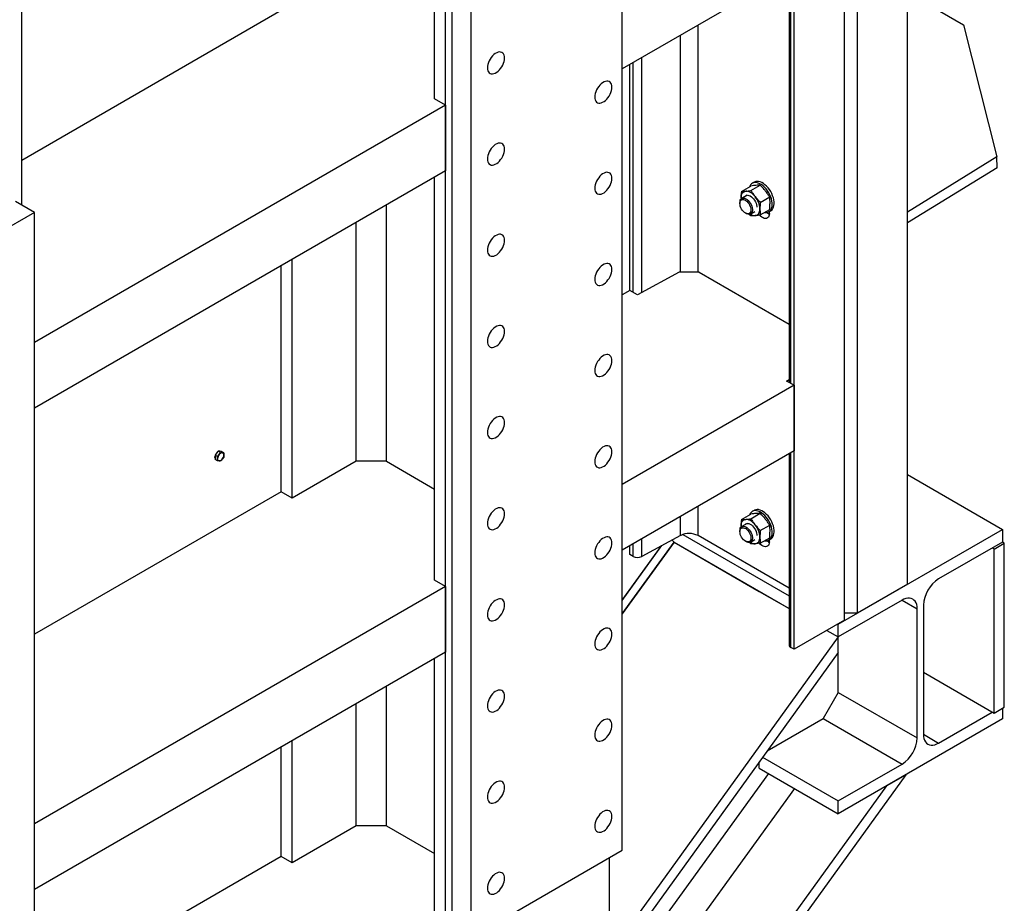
# Model space of a CAD drawing. Header units: millimetres. Extents: x 0 to 25230, y 0 to 17820.
# Tile 204 of 214: x 21722 to 22825, y 8849 to 9839. Entities that reach past the tile are written whole.
import ezdxf

# ---------------------------------------------------------------- set-up
doc = ezdxf.new("R2010")
doc.units = ezdxf.units.MM
doc.linetypes.add('SLD-Sólida', pattern=[0])
doc.layers.add('REFERÊNCIAS', color=9, linetype='SLD-Sólida')

msp = doc.modelspace()

# ---------------------------------------------------------------- linework, layer by layer
at = {"layer": 'REFERÊNCIAS', "linetype": 'SLD-Sólida', "lineweight": 25, "ltscale": 30}
for p, q in [((22716.5, 9206.7), (22716.5, 10489.8)), ((22660, 10457.1), (22660, 9174)), ((22645.8, 9166.3), (22645.8, 10449)), ((22589.3, 9133.6), (22589.3, 10416.3)), ((22198.9, 8538.4), (22198.9, 10190.9)), ((22186.5, 9749.9), (22186.5, 10183.8)), ((22396.9, 8908.8), (22396.9, 10002.9)), ((21724.4, 9631), (21724.4, 9917)), ((22206, 9917.2), (22206, 8823)), ((22227.2, 9905), (22227.2, 8810.8)), ((22589.3, 9894.6), (22396.9, 9783.6)), ((22583.7, 9891.4), (22583.7, 9432.4)), ((22585.7, 9431.2), (22585.7, 9892.6)), ((22716.5, 9869.2), (22779.2, 9833)), ((22015.1, 9848.9), (21724.4, 9681.1)), ((22481.8, 9555.8), (22481.8, 9832.6)), ((22779.2, 9833), (22816.4, 9684.9)), ((22462.3, 9555.8), (22462.3, 9821.3)), ((22418.7, 9533.2), (22418.7, 9796.2)), ((22405.4, 9535.3), (22405.4, 9788.5)), ((22409, 9533.3), (22409, 9790.5)), ((22198.9, 9742.8), (22186.5, 9749.9)), ((22198.9, 9742.8), (21738.6, 9477)), ((22198.9, 9742.8), (22198.9, 9669.3)), ((22816.4, 9684.9), (22716.5, 9623.2)), ((22816.8, 9672.9), (22816.4, 9684.9)), ((22816.8, 9672.9), (22716.5, 9611)), ((22198.9, 9669.3), (21738.6, 9403.5)), ((22186.5, 9211), (22186.5, 9662.1)), ((22530.3, 9646.4), (22540.7, 9652.4)), ((22539.7, 9652.2), (22539.5, 9651.6)), ((22540.9, 9647.3), (22551.3, 9653.3)), ((22544.7, 9656.7), (22542.5, 9655.5)), ((22529.9, 9639), (22529.9, 9637.8)), ((22529.9, 9639), (22529.9, 9637.6)), ((22536.9, 9642), (22530.7, 9638.4)), ((22551.5, 9634.1), (22562, 9640.1)), ((21738.6, 9622.9), (21717.4, 9635.1)), ((22132.8, 9344.1), (22132.8, 9631.1)), ((22528.6, 9633.8), (22528.6, 9632.8)), ((22551.5, 9620), (22562, 9626)), ((21738.6, 9622.9), (21576.8, 9529.5)), ((21738.6, 8528.7), (21738.6, 9622.9)), ((22534.8, 9622.1), (22535.7, 9621.6)), ((22540.9, 9619), (22539.3, 9620.7)), ((22540.7, 9621.1), (22545.5, 9623.9)), ((22561, 9623.4), (22563.2, 9624.6)), ((22561.7, 9621.5), (22561.7, 9623.8)), ((22098.8, 9344.1), (22098.8, 9611.5)), ((22015.1, 9310), (22015.1, 9563.1)), ((22027.4, 9302.8), (22027.4, 9570.3)), ((22460.5, 9555.8), (22413.8, 9530.5)), ((22483.1, 9555.8), (22460.5, 9555.8)), ((22483.1, 9555.8), (22583.7, 9497.7)), ((22405.4, 9535.3), (22396.9, 9530.4)), ((22413.8, 9530.5), (22405.4, 9535.3)), ((22589.3, 9429.2), (22396.9, 9318.1)), ((22580.9, 9434), (22583.7, 9435.7)), ((22589.3, 9429.2), (22580.9, 9434)), ((22589.3, 9429.2), (22589.3, 9355.7)), ((21942.7, 9353.2), (21941, 9351)), ((21943.6, 9349.5), (21941, 9351)), ((21941, 9351), (21941, 9348.7)), ((21944.5, 9355.4), (21942.7, 9353.2)), ((21943.6, 9349.5), (21945.5, 9351.6)), ((21943.8, 9354.6), (21943.8, 9354.6)), ((21947.1, 9353.9), (21944.5, 9355.4)), ((21946.3, 9355.3), (21944.5, 9355.4)), ((21945.5, 9351.6), (21947.1, 9353.9)), ((21948, 9355.1), (21946.3, 9355.3)), ((21947.1, 9353.9), (21949, 9353.7)), ((21950.7, 9353.6), (21948, 9355.1)), ((21949, 9353.7), (21950.7, 9353.6)), ((21950.7, 9353.6), (21950.8, 9351.2)), ((22589.3, 9355.7), (22396.9, 9244.6)), ((22583.7, 9352.5), (22583.7, 9138.5)), ((22585.7, 9135.7), (22585.7, 9353.6)), ((21940.8, 9349.4), (21940.8, 9349.4)), ((21941, 9348.7), (21941, 9346.3)), ((21943.6, 9344.8), (21941, 9346.3)), ((21943.7, 9347.1), (21943.6, 9349.5)), ((21945.5, 9344.6), (21943.6, 9344.8)), ((21947.1, 9344.5), (21945.5, 9344.6)), ((21949, 9346.6), (21947.1, 9344.5)), ((21950.7, 9348.9), (21949, 9346.6)), ((22098.8, 9344.1), (22027.4, 9302.8)), ((22132.8, 9344.1), (22098.8, 9344.1)), ((22132.8, 9344.1), (22186.5, 9313)), ((22716.5, 9329.2), (22822.6, 9267.9)), ((22015.1, 9310), (21738.6, 9150.4)), ((22027.4, 9302.8), (22015.1, 9310)), ((22481.8, 9261), (22481.8, 9293.7)), ((22530.3, 9278.9), (22540.7, 9284.9)), ((22539.7, 9284.8), (22539.5, 9284.2)), ((22540.9, 9279.9), (22551.3, 9285.9)), ((22544.7, 9289.2), (22542.5, 9288)), ((22462.3, 9261.2), (22462.3, 9282.4)), ((22536.9, 9274.6), (22530.7, 9271)), ((22464.8, 9262.2), (22583.7, 9193.6)), ((22528.6, 9266.4), (22528.6, 9265.4)), ((22529.9, 9271.6), (22529.9, 9270.4)), ((22529.9, 9271.6), (22529.9, 9270.1)), ((22551.5, 9266.7), (22562, 9272.7)), ((22638.8, 9161.8), (22822.6, 9267.9)), ((22822.6, 9267.9), (22822.6, 9253.6)), ((22454.9, 9253.6), (22396.9, 9173.2)), ((22396.9, 9173.2), (22454.9, 9253.6)), ((22409, 9237.7), (22409, 9251.6)), ((22462.3, 9261.2), (22418.7, 9237.6)), ((22418.7, 9237.6), (22418.7, 9257.2)), ((22452.7, 9256), (22454.9, 9253.6)), ((22454.9, 9253.6), (22583.7, 9179.3)), ((22454.9, 9253.6), (22543.3, 9202.6)), ((22583.7, 9202.2), (22481.8, 9261)), ((22534.8, 9254.7), (22535.7, 9254.2)), ((22540.9, 9251.6), (22539.3, 9253.3)), ((22540.7, 9253.7), (22545.5, 9256.4)), ((22551.5, 9252.5), (22562, 9258.5)), ((22561, 9256), (22563.2, 9257.2)), ((22561.7, 9254), (22561.7, 9256.3)), ((22822.6, 9253.6), (22751.2, 9212.4)), ((22813.4, 9245.9), (22824.7, 9252.4)), ((22824.7, 9252.4), (22822.6, 9253.6)), ((22824.7, 9068.7), (22824.7, 9252.4)), ((22396.9, 9188.2), (22441.4, 9249.8)), ((22396.9, 9188.7), (22440.8, 9249.5)), ((22405.4, 9239.7), (22405.4, 9249.6)), ((22813.4, 9245.9), (22811.3, 9247.1)), ((22813.4, 9062.2), (22813.4, 9245.9)), ((22409, 9237.7), (22405.4, 9239.7)), ((22198.9, 9203.8), (22186.5, 9211)), ((22198.9, 9203.8), (21738.6, 8938.1)), ((22198.9, 9203.8), (22198.9, 9130.3)), ((22543.3, 9202.6), (22550.4, 9198.5)), ((22550.4, 9198.5), (22583.7, 9179.3)), ((22716.5, 9206.7), (22660, 9174)), ((22710.2, 9188.7), (22638.8, 9147.5)), ((22710.2, 9188.7), (22727.2, 9178.9)), ((22660, 9174), (22645.8, 9174)), ((22727.2, 9034.4), (22727.2, 9178.9)), ((22734.2, 9183), (22734.2, 9038.5)), ((22645.8, 9166.3), (22589.3, 9133.6)), ((22626, 9154.8), (22638.8, 9147.5)), ((22626, 9154.8), (22638.8, 9147.5)), ((22638.4, 9162), (22638.8, 9161.8)), ((22638.8, 9147.5), (22638.8, 9161.8)), ((22638.8, 9147.5), (21951.7, 8195.3)), ((22638.8, 9130.1), (22638.8, 9147.5)), ((22198.9, 9130.3), (21738.6, 8864.6)), ((22638.8, 9130.1), (21947.9, 8172.6)), ((22589.3, 9133.6), (22585.7, 9135.7)), ((22638.8, 9085.4), (22638.8, 9130.1)), ((22186.5, 8802.7), (22186.5, 9123.2)), ((22734.2, 9107.9), (22813.4, 9062.2)), ((22132.8, 8935.8), (22132.8, 9092.2)), ((22638.8, 9085.4), (22621.8, 9056)), ((22638.8, 9085.4), (22727.2, 9034.4)), ((22098.8, 8935.8), (22098.8, 9072.6)), ((22751.2, 9028.7), (22811.3, 9063.4)), ((22813.4, 9062.2), (22824.7, 9068.7)), ((22822.6, 9067.5), (22822.6, 9055.6)), ((22559.3, 9020), (22621.8, 9056)), ((22621.8, 9056), (22710.2, 9005)), ((22822.6, 9055.6), (22638.8, 8949.5)), ((22027.4, 8894.6), (22027.4, 9031.4)), ((22734.2, 9038.5), (22751.2, 9028.7)), ((22015.1, 8901.7), (22015.1, 9024.2)), ((22554.1, 9012.7), (22638.8, 8963.8)), ((22550.4, 9000.5), (22550.4, 9007.6)), ((22550.4, 9000.5), (22638.8, 8949.5)), ((22638.8, 8963.8), (22710.2, 9005)), ((22714.4, 8993.2), (21860.6, 7809.8)), ((22560.5, 8994.7), (22440.5, 8828.5)), ((22692.8, 8980.7), (22714.4, 8993.2)), ((22692.8, 8980.7), (21831, 7786.4)), ((22589.6, 8977.9), (22463.8, 8803.5)), ((22638.8, 8949.5), (22638.8, 8963.8)), ((22098.8, 8935.8), (22027.4, 8894.6)), ((22132.8, 8935.8), (22098.8, 8935.8)), ((22132.8, 8935.8), (22186.5, 8904.8)), ((22015.1, 8901.7), (21738.6, 8742.1)), ((22027.4, 8894.6), (22015.1, 8901.7)), ((22227.2, 8810.8), (22396.9, 8908.8)), ((22382.7, 8793.1), (22382.7, 8900.6))]:
    msp.add_line(p, q, dxfattribs=at)
at = {"layer": 'REFERÊNCIAS', "linetype": 'SLD-Sólida', "lineweight": 25, "ltscale": 30, "flags": 128}
for points in [[(22245.9, 9784.7), (22246.1, 9782.9), (22246.4, 9781.4), (22247.1, 9780.1), (22247.9, 9779.1), (22249, 9778.4), (22250.2, 9778), (22251.6, 9777.9), (22253.1, 9778.2), (22254.7, 9778.8), (22256.3, 9779.7), (22257.8, 9780.9), (22259.3, 9782.3), (22260.7, 9784), (22261.9, 9785.8), (22263, 9787.8), (22263.9, 9789.8), (22264.5, 9791.8), (22264.9, 9793.8), (22265, 9795.7), (22264.9, 9797.4), (22264.5, 9799), (22263.9, 9800.3), (22263, 9801.3), (22261.9, 9802), (22260.7, 9802.4), (22259.3, 9802.5), (22257.8, 9802.2), (22256.3, 9801.6), (22254.7, 9800.7), (22253.1, 9799.5), (22251.6, 9798.1), (22250.2, 9796.4), (22249, 9794.6), (22247.9, 9792.6), (22247.1, 9790.6), (22246.4, 9788.6), (22246.1, 9786.6), (22245.9, 9784.7)], [(22366.1, 9752), (22366.3, 9750.3), (22366.6, 9748.7), (22367.3, 9747.4), (22368.1, 9746.4), (22369.2, 9745.7), (22370.5, 9745.3), (22371.8, 9745.2), (22373.3, 9745.5), (22374.9, 9746.1), (22376.5, 9747), (22378, 9748.2), (22379.5, 9749.6), (22380.9, 9751.3), (22382.1, 9753.1), (22383.2, 9755.1), (22384.1, 9757.1), (22384.7, 9759.2), (22385.1, 9761.1), (22385.2, 9763), (22385.1, 9764.8), (22384.7, 9766.3), (22384.1, 9767.6), (22383.2, 9768.6), (22382.1, 9769.4), (22380.9, 9769.8), (22379.5, 9769.8), (22378, 9769.6), (22376.5, 9769), (22374.9, 9768.1), (22373.3, 9766.9), (22371.8, 9765.4), (22370.5, 9763.7), (22369.2, 9761.9), (22368.1, 9759.9), (22367.3, 9757.9), (22366.6, 9755.9), (22366.3, 9753.9), (22366.1, 9752)], [(22245.9, 9682.6), (22246.1, 9680.9), (22246.4, 9679.3), (22247.1, 9678), (22247.9, 9677), (22249, 9676.3), (22250.2, 9675.9), (22251.6, 9675.8), (22253.1, 9676.1), (22254.7, 9676.7), (22256.3, 9677.6), (22257.8, 9678.8), (22259.3, 9680.2), (22260.7, 9681.9), (22261.9, 9683.7), (22263, 9685.7), (22263.9, 9687.7), (22264.5, 9689.8), (22264.9, 9691.7), (22265, 9693.6), (22264.9, 9695.4), (22264.5, 9696.9), (22263.9, 9698.2), (22263, 9699.2), (22261.9, 9700), (22260.7, 9700.4), (22259.3, 9700.4), (22257.8, 9700.2), (22256.3, 9699.6), (22254.7, 9698.7), (22253.1, 9697.5), (22251.6, 9696), (22250.2, 9694.3), (22249, 9692.5), (22247.9, 9690.5), (22247.1, 9688.5), (22246.4, 9686.5), (22246.1, 9684.5), (22245.9, 9682.6)], [(22366.1, 9649.9), (22366.3, 9648.2), (22366.6, 9646.7), (22367.3, 9645.4), (22368.1, 9644.3), (22369.2, 9643.6), (22370.5, 9643.2), (22371.8, 9643.1), (22373.3, 9643.4), (22374.9, 9644), (22376.5, 9644.9), (22378, 9646.1), (22379.5, 9647.6), (22380.9, 9649.2), (22382.1, 9651.1), (22383.2, 9653), (22384.1, 9655.1), (22384.7, 9657.1), (22385.1, 9659.1), (22385.2, 9661), (22385.1, 9662.7), (22384.7, 9664.2), (22384.1, 9665.5), (22383.2, 9666.6), (22382.1, 9667.3), (22380.9, 9667.7), (22379.5, 9667.8), (22378, 9667.5), (22376.5, 9666.9), (22374.9, 9666), (22373.3, 9664.8), (22371.8, 9663.3), (22370.5, 9661.7), (22369.2, 9659.8), (22368.1, 9657.9), (22367.3, 9655.9), (22366.6, 9653.8), (22366.3, 9651.8), (22366.1, 9649.9)], [(22556.2, 9622.7), (22557, 9622.6), (22558.6, 9622.6), (22560.1, 9623), (22561.4, 9623.7), (22562.6, 9624.7), (22563.5, 9625.9), (22564.2, 9627.5), (22564.6, 9629.3), (22564.9, 9631.2), (22564.8, 9633.4), (22564.5, 9635.6), (22564, 9637.9), (22563.2, 9640.3), (22562.2, 9642.6), (22561, 9644.9), (22559.6, 9647.1), (22558, 9649.1), (22556.4, 9650.9), (22554.6, 9652.5), (22552.8, 9653.9), (22551, 9655), (22549.2, 9655.7), (22547.4, 9656.2), (22545.8, 9656.3), (22544.2, 9656.1), (22542.8, 9655.6), (22541.6, 9654.8), (22540.5, 9653.6), (22539.7, 9652.2), (22539.7, 9652.2)], [(22563.2, 9624.6), (22563.6, 9624.9), (22564.7, 9625.9), (22565.6, 9627.2), (22566.3, 9628.7), (22566.8, 9630.5), (22567, 9632.5), (22566.9, 9634.6), (22566.6, 9636.8), (22566.1, 9639.2), (22565.3, 9641.5), (22564.3, 9643.9), (22563.1, 9646.1), (22561.7, 9648.3), (22560.2, 9650.3), (22558.5, 9652.2), (22556.7, 9653.8), (22554.9, 9655.1), (22553.1, 9656.2), (22551.3, 9657), (22549.5, 9657.4), (22547.9, 9657.5), (22546.3, 9657.3), (22544.9, 9656.8), (22544.7, 9656.7)], [(22528.6, 9633.8), (22528.8, 9635.3), (22529.1, 9636.6), (22529.8, 9637.6), (22530.6, 9638.4), (22531.6, 9638.8), (22532.8, 9638.9), (22534, 9638.7), (22535.4, 9638.1), (22536.7, 9637.3), (22538, 9636.1), (22539.2, 9634.8), (22540.3, 9633.3), (22541.3, 9631.6), (22542, 9629.9), (22542.5, 9628.1), (22542.7, 9626.5), (22542.7, 9624.9), (22542.5, 9623.5), (22542, 9622.4), (22541.3, 9621.5), (22540.3, 9620.9), (22539.2, 9620.6), (22538, 9620.7), (22536.7, 9621.1), (22535.7, 9621.6)], [(22528.6, 9632.8), (22528.8, 9634.2), (22529.1, 9635.4), (22529.7, 9636.3), (22530.6, 9636.9), (22531.5, 9637.2), (22532.7, 9637.2), (22533.9, 9636.9), (22535.1, 9636.2), (22536.4, 9635.3), (22537.5, 9634.1), (22538.6, 9632.7), (22539.5, 9631.2), (22540.2, 9629.6), (22540.7, 9628), (22541, 9626.4), (22541, 9625), (22540.7, 9623.7), (22540.2, 9622.7), (22539.5, 9621.9), (22538.6, 9621.4), (22537.5, 9621.3), (22536.4, 9621.4), (22535.1, 9621.9), (22533.9, 9622.7), (22532.7, 9623.8), (22531.5, 9625.1), (22530.6, 9626.5), (22529.7, 9628.1), (22529.1, 9629.7), (22528.8, 9631.3), (22528.6, 9632.8)], [(22529.9, 9639), (22530, 9640.6), (22530.2, 9642), (22530.7, 9643.2), (22531.3, 9644.3), (22532.1, 9645.2), (22533, 9645.9), (22534, 9646.3), (22535.2, 9646.6)], [(22534.4, 9640.5), (22534.5, 9640.8), (22535.4, 9641.5), (22536.4, 9641.9), (22537.5, 9642), (22538.8, 9641.8), (22540.1, 9641.3), (22541.5, 9640.4), (22542.8, 9639.3), (22544, 9637.9), (22545.1, 9636.4), (22546, 9634.7), (22546.8, 9633), (22547.3, 9631.3), (22547.5, 9629.6), (22547.5, 9628.6)], [(22545.8, 9640.5), (22544.5, 9641.9), (22543.2, 9643.2), (22541.9, 9644.2), (22540.5, 9645.2), (22539.1, 9645.8), (22537.7, 9646.3), (22536.4, 9646.6), (22535.2, 9646.6)], [(22545.8, 9619.2), (22546.9, 9619.5), (22548, 9619.9), (22548.9, 9620.6), (22549.7, 9621.5), (22550.3, 9622.6), (22550.7, 9623.8), (22551, 9625.2), (22551.1, 9626.8)], [(22561.7, 9621.5), (22561.6, 9619.9), (22561.2, 9618.5), (22560.5, 9617.4), (22559.7, 9616.6), (22558.6, 9616.1), (22557.4, 9615.9), (22556, 9616.1), (22554.6, 9616.6), (22553.2, 9617.4), (22551.8, 9618.6), (22550.6, 9619.7)], [(22245.9, 9580.5), (22246.1, 9578.8), (22246.4, 9577.3), (22247.1, 9576), (22247.9, 9574.9), (22249, 9574.2), (22250.2, 9573.8), (22251.6, 9573.7), (22253.1, 9574), (22254.7, 9574.6), (22256.3, 9575.5), (22257.8, 9576.7), (22259.3, 9578.2), (22260.7, 9579.8), (22261.9, 9581.7), (22263, 9583.6), (22263.9, 9585.7), (22264.5, 9587.7), (22264.9, 9589.7), (22265, 9591.6), (22264.9, 9593.3), (22264.5, 9594.8), (22263.9, 9596.2), (22263, 9597.2), (22261.9, 9597.9), (22260.7, 9598.3), (22259.3, 9598.4), (22257.8, 9598.1), (22256.3, 9597.5), (22254.7, 9596.6), (22253.1, 9595.4), (22251.6, 9593.9), (22250.2, 9592.3), (22249, 9590.4), (22247.9, 9588.5), (22247.1, 9586.5), (22246.4, 9584.4), (22246.1, 9582.4), (22245.9, 9580.5)], [(22366.1, 9547.9), (22366.3, 9546.1), (22366.6, 9544.6), (22367.3, 9543.3), (22368.1, 9542.3), (22369.2, 9541.5), (22370.5, 9541.1), (22371.8, 9541.1), (22373.3, 9541.3), (22374.9, 9541.9), (22376.5, 9542.9), (22378, 9544.1), (22379.5, 9545.5), (22380.9, 9547.2), (22382.1, 9549), (22383.2, 9551), (22384.1, 9553), (22384.7, 9555), (22385.1, 9557), (22385.2, 9558.9), (22385.1, 9560.6), (22384.7, 9562.2), (22384.1, 9563.5), (22383.2, 9564.5), (22382.1, 9565.2), (22380.9, 9565.6), (22379.5, 9565.7), (22378, 9565.4), (22376.5, 9564.8), (22374.9, 9563.9), (22373.3, 9562.7), (22371.8, 9561.3), (22370.5, 9559.6), (22369.2, 9557.8), (22368.1, 9555.8), (22367.3, 9553.8), (22366.6, 9551.8), (22366.3, 9549.8), (22366.1, 9547.9)], [(22245.9, 9478.5), (22246.1, 9476.7), (22246.4, 9475.2), (22247.1, 9473.9), (22247.9, 9472.9), (22249, 9472.1), (22250.2, 9471.7), (22251.6, 9471.7), (22253.1, 9472), (22254.7, 9472.5), (22256.3, 9473.5), (22257.8, 9474.7), (22259.3, 9476.1), (22260.7, 9477.8), (22261.9, 9479.6), (22263, 9481.6), (22263.9, 9483.6), (22264.5, 9485.6), (22264.9, 9487.6), (22265, 9489.5), (22264.9, 9491.2), (22264.5, 9492.8), (22263.9, 9494.1), (22263, 9495.1), (22261.9, 9495.8), (22260.7, 9496.2), (22259.3, 9496.3), (22257.8, 9496), (22256.3, 9495.4), (22254.7, 9494.5), (22253.1, 9493.3), (22251.6, 9491.9), (22250.2, 9490.2), (22249, 9488.4), (22247.9, 9486.4), (22247.1, 9484.4), (22246.4, 9482.4), (22246.1, 9480.4), (22245.9, 9478.5)], [(22366.1, 9445.8), (22366.3, 9444.1), (22366.6, 9442.5), (22367.3, 9441.2), (22368.1, 9440.2), (22369.2, 9439.5), (22370.5, 9439.1), (22371.8, 9439), (22373.3, 9439.3), (22374.9, 9439.9), (22376.5, 9440.8), (22378, 9442), (22379.5, 9443.4), (22380.9, 9445.1), (22382.1, 9446.9), (22383.2, 9448.9), (22384.1, 9450.9), (22384.7, 9452.9), (22385.1, 9454.9), (22385.2, 9456.8), (22385.1, 9458.6), (22384.7, 9460.1), (22384.1, 9461.4), (22383.2, 9462.4), (22382.1, 9463.2), (22380.9, 9463.6), (22379.5, 9463.6), (22378, 9463.4), (22376.5, 9462.8), (22374.9, 9461.8), (22373.3, 9460.6), (22371.8, 9459.2), (22370.5, 9457.5), (22369.2, 9455.7), (22368.1, 9453.7), (22367.3, 9451.7), (22366.6, 9449.7), (22366.3, 9447.7), (22366.1, 9445.8)], [(22245.9, 9376.4), (22246.1, 9374.7), (22246.4, 9373.1), (22247.1, 9371.8), (22247.9, 9370.8), (22249, 9370.1), (22250.2, 9369.7), (22251.6, 9369.6), (22253.1, 9369.9), (22254.7, 9370.5), (22256.3, 9371.4), (22257.8, 9372.6), (22259.3, 9374), (22260.7, 9375.7), (22261.9, 9377.5), (22263, 9379.5), (22263.9, 9381.5), (22264.5, 9383.6), (22264.9, 9385.5), (22265, 9387.4), (22264.9, 9389.2), (22264.5, 9390.7), (22263.9, 9392), (22263, 9393), (22261.9, 9393.8), (22260.7, 9394.2), (22259.3, 9394.2), (22257.8, 9394), (22256.3, 9393.4), (22254.7, 9392.5), (22253.1, 9391.3), (22251.6, 9389.8), (22250.2, 9388.1), (22249, 9386.3), (22247.9, 9384.3), (22247.1, 9382.3), (22246.4, 9380.3), (22246.1, 9378.3), (22245.9, 9376.4)], [(22366.1, 9343.7), (22366.3, 9342), (22366.6, 9340.5), (22367.3, 9339.2), (22368.1, 9338.1), (22369.2, 9337.4), (22370.5, 9337), (22371.8, 9336.9), (22373.3, 9337.2), (22374.9, 9337.8), (22376.5, 9338.7), (22378, 9339.9), (22379.5, 9341.4), (22380.9, 9343), (22382.1, 9344.9), (22383.2, 9346.8), (22384.1, 9348.8), (22384.7, 9350.9), (22385.1, 9352.9), (22385.2, 9354.8), (22385.1, 9356.5), (22384.7, 9358), (22384.1, 9359.3), (22383.2, 9360.4), (22382.1, 9361.1), (22380.9, 9361.5), (22379.5, 9361.6), (22378, 9361.3), (22376.5, 9360.7), (22374.9, 9359.8), (22373.3, 9358.6), (22371.8, 9357.1), (22370.5, 9355.5), (22369.2, 9353.6), (22368.1, 9351.7), (22367.3, 9349.6), (22366.6, 9347.6), (22366.3, 9345.6), (22366.1, 9343.7)], [(21941, 9350.3), (21940.9, 9349.9), (21940.7, 9348.7)], [(21945.6, 9355.3), (21946.4, 9355.3), (21946.6, 9355.2)], [(21940.7, 9348.7), (21940.9, 9347.7), (21941, 9347.4)], [(21940.8, 9348.8), (21940.9, 9349.9), (21941, 9350)], [(21941, 9347.7), (21940.9, 9347.7), (21940.8, 9348.8)], [(22245.9, 9274.3), (22246.1, 9272.6), (22246.4, 9271.1), (22247.1, 9269.8), (22247.9, 9268.7), (22249, 9268), (22250.2, 9267.6), (22251.6, 9267.5), (22253.1, 9267.8), (22254.7, 9268.4), (22256.3, 9269.3), (22257.8, 9270.5), (22259.3, 9272), (22260.7, 9273.6), (22261.9, 9275.5), (22263, 9277.4), (22263.9, 9279.5), (22264.5, 9281.5), (22264.9, 9283.5), (22265, 9285.4), (22264.9, 9287.1), (22264.5, 9288.6), (22263.9, 9289.9), (22263, 9291), (22261.9, 9291.7), (22260.7, 9292.1), (22259.3, 9292.2), (22257.8, 9291.9), (22256.3, 9291.3), (22254.7, 9290.4), (22253.1, 9289.2), (22251.6, 9287.7), (22250.2, 9286.1), (22249, 9284.2), (22247.9, 9282.3), (22247.1, 9280.3), (22246.4, 9278.2), (22246.1, 9276.2), (22245.9, 9274.3)], [(22556.2, 9255.2), (22557, 9255.1), (22558.6, 9255.2), (22560.1, 9255.5), (22561.4, 9256.2), (22562.6, 9257.2), (22563.5, 9258.5), (22564.2, 9260), (22564.6, 9261.8), (22564.9, 9263.8), (22564.8, 9265.9), (22564.5, 9268.2), (22564, 9270.5), (22563.2, 9272.9), (22562.2, 9275.2), (22561, 9277.5), (22559.6, 9279.6), (22558, 9281.7), (22556.4, 9283.5), (22554.6, 9285.1), (22552.8, 9286.5), (22551, 9287.5), (22549.2, 9288.3), (22547.4, 9288.8), (22545.8, 9288.9), (22544.2, 9288.7), (22542.8, 9288.2), (22541.6, 9287.3), (22540.5, 9286.2), (22539.7, 9284.8), (22539.7, 9284.8)], [(22563.2, 9257.2), (22563.6, 9257.4), (22564.7, 9258.4), (22565.6, 9259.7), (22566.3, 9261.3), (22566.8, 9263), (22567, 9265), (22566.9, 9267.1), (22566.6, 9269.4), (22566.1, 9271.7), (22565.3, 9274.1), (22564.3, 9276.4), (22563.1, 9278.7), (22561.7, 9280.9), (22560.2, 9282.9), (22558.5, 9284.7), (22556.7, 9286.3), (22554.9, 9287.7), (22553.1, 9288.8), (22551.3, 9289.5), (22549.5, 9290), (22547.9, 9290.1), (22546.3, 9289.9), (22544.9, 9289.4), (22544.7, 9289.2)], [(22529.9, 9271.6), (22530, 9273.1), (22530.2, 9274.5), (22530.7, 9275.8), (22531.3, 9276.9), (22532.1, 9277.8), (22533, 9278.5), (22534, 9278.9), (22535.2, 9279.1)], [(22534.4, 9273.1), (22534.5, 9273.3), (22535.4, 9274.1), (22536.4, 9274.5), (22537.5, 9274.6), (22538.8, 9274.4), (22540.1, 9273.8), (22541.5, 9273), (22542.8, 9271.8), (22544, 9270.5), (22545.1, 9269), (22546, 9267.3), (22546.8, 9265.6), (22547.3, 9263.8), (22547.5, 9262.2), (22547.5, 9261.2)], [(22545.8, 9273), (22544.5, 9274.4), (22543.2, 9275.7), (22541.9, 9276.8), (22540.5, 9277.7), (22539.1, 9278.4), (22537.7, 9278.9), (22536.4, 9279.1), (22535.2, 9279.1)], [(22528.6, 9266.4), (22528.8, 9267.9), (22529.1, 9269.1), (22529.8, 9270.2), (22530.6, 9270.9), (22531.6, 9271.3), (22532.8, 9271.4), (22534, 9271.2), (22535.4, 9270.7), (22536.7, 9269.8), (22538, 9268.7), (22539.2, 9267.3), (22540.3, 9265.8), (22541.3, 9264.2), (22542, 9262.4), (22542.5, 9260.7), (22542.7, 9259), (22542.7, 9257.5), (22542.5, 9256.1), (22542, 9254.9), (22541.3, 9254.1), (22540.3, 9253.5), (22539.2, 9253.2), (22538, 9253.3), (22536.7, 9253.7), (22535.7, 9254.2)], [(22528.6, 9265.4), (22528.8, 9266.7), (22529.1, 9267.9), (22529.7, 9268.8), (22530.6, 9269.4), (22531.5, 9269.8), (22532.7, 9269.7), (22533.9, 9269.4), (22535.1, 9268.8), (22536.4, 9267.8), (22537.5, 9266.6), (22538.6, 9265.3), (22539.5, 9263.8), (22540.2, 9262.2), (22540.7, 9260.5), (22541, 9259), (22541, 9257.5), (22540.7, 9256.3), (22540.2, 9255.2), (22539.5, 9254.4), (22538.6, 9254), (22537.5, 9253.8), (22536.4, 9254), (22535.1, 9254.5), (22533.9, 9255.3), (22532.7, 9256.3), (22531.5, 9257.6), (22530.6, 9259.1), (22529.7, 9260.7), (22529.1, 9262.3), (22528.8, 9263.9), (22528.6, 9265.4)], [(22366.1, 9241.7), (22366.3, 9239.9), (22366.6, 9238.4), (22367.3, 9237.1), (22368.1, 9236.1), (22369.2, 9235.3), (22370.5, 9234.9), (22371.8, 9234.9), (22373.3, 9235.1), (22374.9, 9235.7), (22376.5, 9236.7), (22378, 9237.8), (22379.5, 9239.3), (22380.9, 9241), (22382.1, 9242.8), (22383.2, 9244.8), (22384.1, 9246.8), (22384.7, 9248.8), (22385.1, 9250.8), (22385.2, 9252.7), (22385.1, 9254.4), (22384.7, 9256), (22384.1, 9257.3), (22383.2, 9258.3), (22382.1, 9259), (22380.9, 9259.4), (22379.5, 9259.5), (22378, 9259.2), (22376.5, 9258.6), (22374.9, 9257.7), (22373.3, 9256.5), (22371.8, 9255.1), (22370.5, 9253.4), (22369.2, 9251.6), (22368.1, 9249.6), (22367.3, 9247.6), (22366.6, 9245.5), (22366.3, 9243.6), (22366.1, 9241.7)], [(22545.8, 9251.8), (22546.9, 9252), (22548, 9252.5), (22548.9, 9253.1), (22549.7, 9254), (22550.3, 9255.1), (22550.7, 9256.4), (22551, 9257.8), (22551.1, 9259.3)], [(22561.7, 9254), (22561.6, 9252.5), (22561.2, 9251.1), (22560.5, 9250), (22559.7, 9249.2), (22558.6, 9248.6), (22557.4, 9248.5), (22556, 9248.7), (22554.6, 9249.2), (22553.2, 9250), (22551.8, 9251.1), (22550.6, 9252.3)], [(22245.9, 9172.3), (22246.1, 9170.5), (22246.4, 9169), (22247.1, 9167.7), (22247.9, 9166.7), (22249, 9165.9), (22250.2, 9165.5), (22251.6, 9165.5), (22253.1, 9165.7), (22254.7, 9166.3), (22256.3, 9167.3), (22257.8, 9168.5), (22259.3, 9169.9), (22260.7, 9171.6), (22261.9, 9173.4), (22263, 9175.4), (22263.9, 9177.4), (22264.5, 9179.4), (22264.9, 9181.4), (22265, 9183.3), (22264.9, 9185), (22264.5, 9186.6), (22263.9, 9187.9), (22263, 9188.9), (22261.9, 9189.6), (22260.7, 9190), (22259.3, 9190.1), (22257.8, 9189.8), (22256.3, 9189.2), (22254.7, 9188.3), (22253.1, 9187.1), (22251.6, 9185.7), (22250.2, 9184), (22249, 9182.2), (22247.9, 9180.2), (22247.1, 9178.2), (22246.4, 9176.2), (22246.1, 9174.2), (22245.9, 9172.3)], [(22727.2, 9178.9), (22727, 9181.4), (22726.6, 9183.7), (22725.9, 9185.7), (22724.9, 9187.4), (22723.6, 9188.8), (22722.2, 9189.9), (22720.5, 9190.6), (22718.7, 9191), (22716.7, 9191), (22714.6, 9190.6), (22712.4, 9189.8), (22710.2, 9188.7)], [(22366.1, 9139.6), (22366.3, 9137.9), (22366.6, 9136.3), (22367.3, 9135), (22368.1, 9134), (22369.2, 9133.3), (22370.5, 9132.9), (22371.8, 9132.8), (22373.3, 9133.1), (22374.9, 9133.7), (22376.5, 9134.6), (22378, 9135.8), (22379.5, 9137.2), (22380.9, 9138.9), (22382.1, 9140.7), (22383.2, 9142.7), (22384.1, 9144.7), (22384.7, 9146.7), (22385.1, 9148.7), (22385.2, 9150.6), (22385.1, 9152.4), (22384.7, 9153.9), (22384.1, 9155.2), (22383.2, 9156.2), (22382.1, 9157), (22380.9, 9157.4), (22379.5, 9157.4), (22378, 9157.2), (22376.5, 9156.6), (22374.9, 9155.6), (22373.3, 9154.4), (22371.8, 9153), (22370.5, 9151.3), (22369.2, 9149.5), (22368.1, 9147.5), (22367.3, 9145.5), (22366.6, 9143.5), (22366.3, 9141.5), (22366.1, 9139.6)], [(22245.9, 9070.2), (22246.1, 9068.5), (22246.4, 9066.9), (22247.1, 9065.6), (22247.9, 9064.6), (22249, 9063.9), (22250.2, 9063.5), (22251.6, 9063.4), (22253.1, 9063.7), (22254.7, 9064.3), (22256.3, 9065.2), (22257.8, 9066.4), (22259.3, 9067.8), (22260.7, 9069.5), (22261.9, 9071.3), (22263, 9073.3), (22263.9, 9075.3), (22264.5, 9077.4), (22264.9, 9079.3), (22265, 9081.2), (22264.9, 9083), (22264.5, 9084.5), (22263.9, 9085.8), (22263, 9086.8), (22261.9, 9087.6), (22260.7, 9088), (22259.3, 9088), (22257.8, 9087.8), (22256.3, 9087.2), (22254.7, 9086.2), (22253.1, 9085.1), (22251.6, 9083.6), (22250.2, 9081.9), (22249, 9080.1), (22247.9, 9078.1), (22247.1, 9076.1), (22246.4, 9074.1), (22246.1, 9072.1), (22245.9, 9070.2)], [(22366.1, 9037.5), (22366.3, 9035.8), (22366.6, 9034.3), (22367.3, 9033), (22368.1, 9031.9), (22369.2, 9031.2), (22370.5, 9030.8), (22371.8, 9030.7), (22373.3, 9031), (22374.9, 9031.6), (22376.5, 9032.5), (22378, 9033.7), (22379.5, 9035.2), (22380.9, 9036.8), (22382.1, 9038.7), (22383.2, 9040.6), (22384.1, 9042.6), (22384.7, 9044.7), (22385.1, 9046.7), (22385.2, 9048.6), (22385.1, 9050.3), (22384.7, 9051.8), (22384.1, 9053.1), (22383.2, 9054.2), (22382.1, 9054.9), (22380.9, 9055.3), (22379.5, 9055.4), (22378, 9055.1), (22376.5, 9054.5), (22374.9, 9053.6), (22373.3, 9052.4), (22371.8, 9050.9), (22370.5, 9049.3), (22369.2, 9047.4), (22368.1, 9045.5), (22367.3, 9043.4), (22366.6, 9041.4), (22366.3, 9039.4), (22366.1, 9037.5)], [(22734.2, 9038.5), (22734.4, 9036), (22734.8, 9033.7), (22735.5, 9031.7), (22736.5, 9030), (22737.7, 9028.6), (22739.2, 9027.5), (22740.9, 9026.8), (22742.7, 9026.4), (22744.7, 9026.4), (22746.8, 9026.8), (22749, 9027.6), (22751.2, 9028.7)], [(22245.9, 8968.1), (22246.1, 8966.4), (22246.4, 8964.9), (22247.1, 8963.6), (22247.9, 8962.5), (22249, 8961.8), (22250.2, 8961.4), (22251.6, 8961.3), (22253.1, 8961.6), (22254.7, 8962.2), (22256.3, 8963.1), (22257.8, 8964.3), (22259.3, 8965.8), (22260.7, 8967.4), (22261.9, 8969.3), (22263, 8971.2), (22263.9, 8973.3), (22264.5, 8975.3), (22264.9, 8977.3), (22265, 8979.2), (22264.9, 8980.9), (22264.5, 8982.4), (22263.9, 8983.7), (22263, 8984.8), (22261.9, 8985.5), (22260.7, 8985.9), (22259.3, 8986), (22257.8, 8985.7), (22256.3, 8985.1), (22254.7, 8984.2), (22253.1, 8983), (22251.6, 8981.5), (22250.2, 8979.9), (22249, 8978), (22247.9, 8976.1), (22247.1, 8974.1), (22246.4, 8972), (22246.1, 8970), (22245.9, 8968.1)], [(22366.1, 8935.5), (22366.3, 8933.7), (22366.6, 8932.2), (22367.3, 8930.9), (22368.1, 8929.9), (22369.2, 8929.1), (22370.5, 8928.7), (22371.8, 8928.7), (22373.3, 8928.9), (22374.9, 8929.5), (22376.5, 8930.4), (22378, 8931.6), (22379.5, 8933.1), (22380.9, 8934.8), (22382.1, 8936.6), (22383.2, 8938.6), (22384.1, 8940.6), (22384.7, 8942.6), (22385.1, 8944.6), (22385.2, 8946.5), (22385.1, 8948.2), (22384.7, 8949.8), (22384.1, 8951.1), (22383.2, 8952.1), (22382.1, 8952.8), (22380.9, 8953.2), (22379.5, 8953.3), (22378, 8953), (22376.5, 8952.4), (22374.9, 8951.5), (22373.3, 8950.3), (22371.8, 8948.9), (22370.5, 8947.2), (22369.2, 8945.4), (22368.1, 8943.4), (22367.3, 8941.4), (22366.6, 8939.3), (22366.3, 8937.4), (22366.1, 8935.5)], [(22245.9, 8866.1), (22246.1, 8864.3), (22246.4, 8862.8), (22247.1, 8861.5), (22247.9, 8860.5), (22249, 8859.7), (22250.2, 8859.3), (22251.6, 8859.3), (22253.1, 8859.5), (22254.7, 8860.1), (22256.3, 8861.1), (22257.8, 8862.3), (22259.3, 8863.7), (22260.7, 8865.4), (22261.9, 8867.2), (22263, 8869.2), (22263.9, 8871.2), (22264.5, 8873.2), (22264.9, 8875.2), (22265, 8877.1), (22264.9, 8878.8), (22264.5, 8880.4), (22263.9, 8881.7), (22263, 8882.7), (22261.9, 8883.4), (22260.7, 8883.8), (22259.3, 8883.9), (22257.8, 8883.6), (22256.3, 8883), (22254.7, 8882.1), (22253.1, 8880.9), (22251.6, 8879.5), (22250.2, 8877.8), (22249, 8876), (22247.9, 8874), (22247.1, 8872), (22246.4, 8870), (22246.1, 8868), (22245.9, 8866.1)]]:
    msp.add_lwpolyline(points, dxfattribs=at)
at = {"layer": 'REFERÊNCIAS', "linetype": 'SLD-Sólida', "lineweight": 25, "ltscale": 900}
for centre, radius, start, end in [((22528.1, 9625.7), 23, 2.6393, 39.7721), ((22545.5, 9628.8), 9.61, 236.2801, 271.7425), ((22567.1, 9631.7), 12.3, 227.4795, 243.4658), ((21948.7, 9348.4), 7.92, 127.3543, 155.0566), ((21948.6, 9348.4), 7.81, 129.2273, 153.1835), ((21951.4, 9346.7), 7.67, 140.2279, 177.3607), ((21945.9, 9353.3), 2.15, 62.6857, 107.2382), ((21949.3, 9349.1), 4.56, 93.4295, 146.5651), ((21948.6, 9351.5), 2.2, 350.7481, 79.4532), ((21943.1, 9351.5), 7.67, 320.2279, 357.3607), ((21945.9, 9346.7), 2.2, 170.7481, 259.4532), ((21945.2, 9349.1), 4.56, 273.4295, 326.5651), ((22528.1, 9258.3), 23, 2.6393, 39.7721), ((22471.9, 9241.8), 21.5, 62.5838, 116.3192), ((22545.5, 9261.4), 9.61, 236.2801, 271.7425), ((22567.1, 9264.3), 12.3, 227.4795, 243.4658), ((22413.9, 9247.3), 10.8, 242.6952, 296.2079), ((22771.1, 9181.3), 36.9, 122.6055, 177.3945), ((22587, 9138.8), 3.37, 184.1927, 247.1275), ((22690.3, 9036.1), 36.9, 302.6055, 357.3945)]:
    msp.add_arc(centre, radius, start, end, dxfattribs=at)
at = {"layer": 'REFERÊNCIAS', "linetype": 'SLD-Sólida', "lineweight": 25, "ltscale": 30}
for points, knots in [([(22546.5, 9653.1), (22545.6, 9653), (22543.8, 9652.8), (22541.7, 9652.5), (22540.7, 9652.4)], [0, 0, 0, 0, 0.498791, 1, 1, 1, 1]), ([(22551.3, 9653.3), (22550.6, 9653.3), (22549.1, 9653.3), (22547.4, 9653.2), (22546.5, 9653.1)], [0, 0, 0, 0, 0.498963, 1, 1, 1, 1]), ([(22557.1, 9647), (22556.2, 9648.1), (22554.4, 9650.3), (22552.4, 9652.3), (22551.3, 9653.3)], [0, 0, 0, 0, 0.498791, 1, 1, 1, 1]), ([(22530.3, 9646.4), (22530.2, 9645.1), (22529.9, 9642.6), (22529.9, 9640.2), (22529.9, 9639)], [0, 0, 0, 0, 0.4989632, 1, 1, 1, 1]), ([(22530.3, 9646.4), (22531.1, 9646.4), (22532.6, 9646.4), (22534.3, 9646.5), (22535.2, 9646.6)], [0, 0, 0, 0, 0.498963, 1, 1, 1, 1]), ([(22535.2, 9646.6), (22536.1, 9646.7), (22537.9, 9646.8), (22539.9, 9647.2), (22540.9, 9647.3)], [0, 0, 0, 0, 0.498791, 1, 1, 1, 1]), ([(22540.9, 9647.3), (22541.7, 9646.1), (22543.2, 9643.8), (22544.9, 9641.6), (22545.8, 9640.5)], [0, 0, 0, 0, 0.498963, 1, 1, 1, 1]), ([(22545.8, 9640.5), (22546.7, 9639.4), (22548.5, 9637.2), (22550.5, 9635.1), (22551.5, 9634.1)], [0, 0, 0, 0, 0.498791, 1, 1, 1, 1]), ([(22562, 9640.1), (22561.2, 9641.3), (22559.7, 9643.6), (22558, 9645.9), (22557.1, 9647)], [0, 0, 0, 0, 0.498963, 1, 1, 1, 1]), ([(22562.4, 9633.3), (22562.4, 9634.5), (22562.3, 9636.8), (22562.1, 9639), (22562, 9640.1)], [0, 0, 0, 0, 0.498791, 1, 1, 1, 1]), ([(22551.5, 9634.1), (22551.4, 9632.9), (22551.1, 9630.4), (22551.1, 9628), (22551.1, 9626.8)], [0, 0, 0, 0, 0.498963, 1, 1, 1, 1]), ([(22551.1, 9626.8), (22551.1, 9625), (22551.2, 9622.7), (22551.5, 9620.5), (22551.5, 9620)], [0, 0, 0, 0, 0.748327, 1, 1, 1, 1]), ([(22562, 9626), (22562, 9626.6), (22562.3, 9629.1), (22562.3, 9631.5), (22562.4, 9633.3)], [0, 0, 0, 0, 0.251673, 1, 1, 1, 1]), ([(22545.8, 9619.2), (22544.9, 9619.2), (22543.2, 9619), (22541.7, 9619), (22540.9, 9619)], [0, 0, 0, 0, 0.498791, 1, 1, 1, 1]), ([(22551.5, 9620), (22550.5, 9619.8), (22548.5, 9619.5), (22546.7, 9619.3), (22545.8, 9619.2)], [0, 0, 0, 0, 0.498963, 1, 1, 1, 1]), ([(21950.8, 9351.2), (21950.8, 9350.6), (21950.8, 9349.8), (21950.7, 9349.1), (21950.7, 9348.9)], [0, 0, 0, 0, 0.748327, 1, 1, 1, 1]), ([(21943.6, 9344.8), (21943.6, 9345), (21943.7, 9345.7), (21943.7, 9346.5), (21943.7, 9347.1)], [0, 0, 0, 0, 0.2516731, 1, 1, 1, 1]), ([(22546.5, 9285.7), (22545.6, 9285.6), (22543.8, 9285.4), (22541.7, 9285.1), (22540.7, 9284.9)], [0, 0, 0, 0, 0.498791, 1, 1, 1, 1]), ([(22551.3, 9285.9), (22550.6, 9285.9), (22549.1, 9285.9), (22547.4, 9285.7), (22546.5, 9285.7)], [0, 0, 0, 0, 0.498963, 1, 1, 1, 1]), ([(22557.1, 9279.5), (22556.2, 9280.6), (22554.4, 9282.8), (22552.4, 9284.9), (22551.3, 9285.9)], [0, 0, 0, 0, 0.498791, 1, 1, 1, 1]), ([(22530.3, 9278.9), (22530.2, 9277.7), (22529.9, 9275.2), (22529.9, 9272.8), (22529.9, 9271.6)], [0, 0, 0, 0, 0.4989632, 1, 1, 1, 1]), ([(22530.3, 9278.9), (22531.1, 9278.9), (22532.6, 9278.9), (22534.3, 9279.1), (22535.2, 9279.1)], [0, 0, 0, 0, 0.498963, 1, 1, 1, 1]), ([(22535.2, 9279.1), (22536.1, 9279.2), (22537.9, 9279.4), (22539.9, 9279.7), (22540.9, 9279.9)], [0, 0, 0, 0, 0.498791, 1, 1, 1, 1]), ([(22540.9, 9279.9), (22541.7, 9278.7), (22543.2, 9276.4), (22544.9, 9274.1), (22545.8, 9273)], [0, 0, 0, 0, 0.498963, 1, 1, 1, 1]), ([(22545.8, 9273), (22546.7, 9271.9), (22548.5, 9269.7), (22550.5, 9267.7), (22551.5, 9266.7)], [0, 0, 0, 0, 0.498791, 1, 1, 1, 1]), ([(22562, 9272.7), (22561.2, 9273.9), (22559.7, 9276.2), (22558, 9278.4), (22557.1, 9279.5)], [0, 0, 0, 0, 0.498963, 1, 1, 1, 1]), ([(22551.5, 9266.7), (22551.4, 9265.4), (22551.1, 9262.9), (22551.1, 9260.5), (22551.1, 9259.3)], [0, 0, 0, 0, 0.4989632, 1, 1, 1, 1]), ([(22562.4, 9265.9), (22562.4, 9267), (22562.3, 9269.4), (22562.1, 9271.6), (22562, 9272.7)], [0, 0, 0, 0, 0.498791, 1, 1, 1, 1]), ([(22562, 9258.5), (22562, 9259.2), (22562.3, 9261.7), (22562.3, 9264.1), (22562.4, 9265.9)], [0, 0, 0, 0, 0.251673, 1, 1, 1, 1]), ([(22545.8, 9251.8), (22544.9, 9251.7), (22543.2, 9251.6), (22541.7, 9251.6), (22540.9, 9251.6)], [0, 0, 0, 0, 0.498791, 1, 1, 1, 1]), ([(22551.5, 9252.5), (22550.5, 9252.4), (22548.5, 9252.1), (22546.7, 9251.9), (22545.8, 9251.8)], [0, 0, 0, 0, 0.498963, 1, 1, 1, 1]), ([(22551.1, 9259.3), (22551.1, 9257.6), (22551.2, 9255.3), (22551.5, 9253.1), (22551.5, 9252.5)], [0, 0, 0, 0, 0.748327, 1, 1, 1, 1])]:
    msp.add_open_spline(points, degree=3, knots=knots, dxfattribs=at)

doc.saveas('drawing.dxf')
